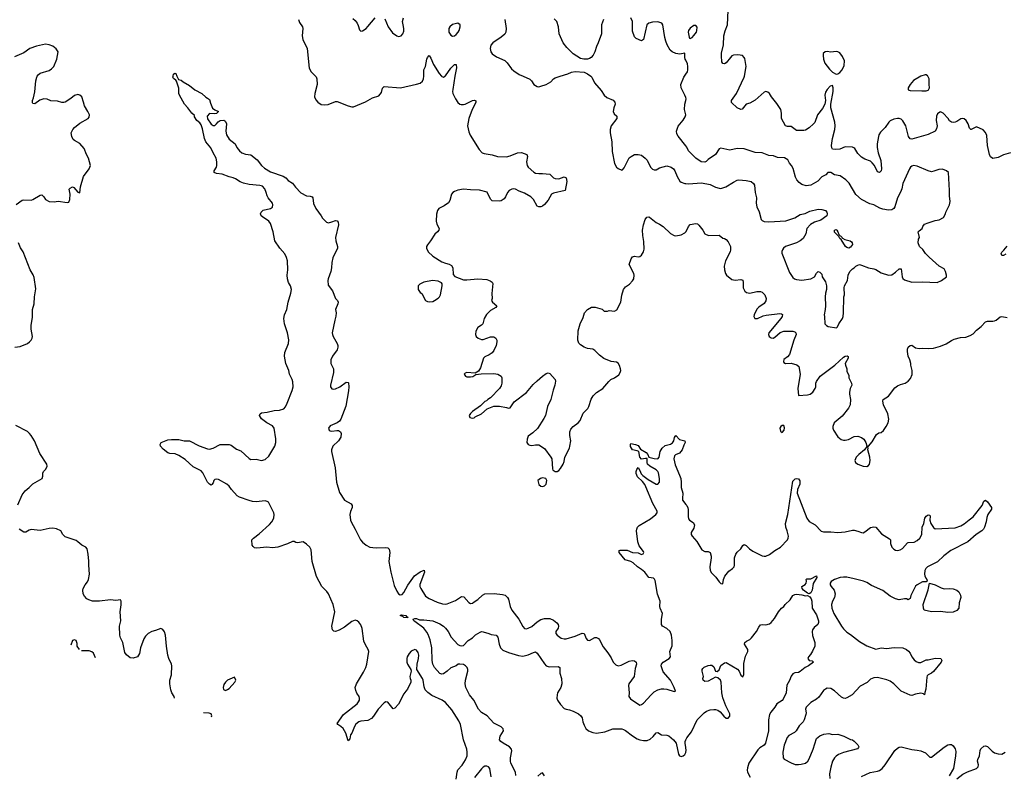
# Model space of a CAD drawing. Header units: inches. Extents: x 2134017 to 2292458, y 756222 to 916513.
# Tile 64 of 256: x 2162603 to 2173537, y 812245 to 820628. Entities that reach past the tile are written whole.
import ezdxf

# ---------------------------------------------------------------- set-up
doc = ezdxf.new("R2010")
doc.units = ezdxf.units.IN
doc.header["$MEASUREMENT"] = 0
for name, color, linetype in [('C1861', 7, 'Continuous'), ('C1862', 7, 'Continuous'), ('C1871', 7, 'Continuous'), ('C1872', 7, 'Continuous')]:
    doc.layers.add(name, color=color, linetype=linetype)

msp = doc.modelspace()

# ---------------------------------------------------------------- linework, layer by layer
at = {"layer": 'C1861', "color": 5}
for points, elevation in [([(2162565, 818575), (2162630, 818622), (2162650, 818626), (2162730, 818625), (2162750, 818631), (2162830, 818678), (2162850, 818682), (2162870, 818662), (2162891, 818630), (2162930, 818608), (2162985, 818605), (2163030, 818611), (2163130, 818596), (2163150, 818601), (2163161, 818630), (2163163, 818690), (2163153, 818747), (2163162, 818758), (2163190, 818771), (2163205, 818765), (2163250, 818711), (2163270, 818705), (2163279, 818770), (2163312, 818888), (2163376, 818970), (2163389, 819010), (2163367, 819090), (2163345, 819130), (2163318, 819198), (2163272, 819252), (2163210, 819287), (2163198, 819298), (2163181, 819330), (2163175, 819370), (2163192, 819410), (2163210, 819430), (2163270, 819479), (2163362, 819530), (2163373, 819547), (2163377, 819570), (2163359, 819610), (2163322, 819670), (2163313, 819713), (2163293, 819770), (2163270, 819789), (2163250, 819797), (2163210, 819787), (2163170, 819752), (2163110, 819712), (2163092, 819708), (2163070, 819710), (2163024, 819724), (2162950, 819728), (2162910, 819744), (2162870, 819749), (2162827, 819733), (2162770, 819694), (2162750, 819696), (2162744, 819704), (2162745, 819730), (2162758, 819762), (2162773, 819827), (2162782, 819950), (2162793, 819990), (2162799, 820000)], 420), ([(2167450, 812190), (2167460, 812270), (2167470, 812296), (2167515, 812345), (2167555, 812405), (2167571, 812450), (2167574, 812490), (2167570, 812525), (2167531, 812630), (2167500, 812800), (2167480, 812840), (2167403, 812963), (2167330, 813044), (2167294, 813070), (2167179, 813119), (2167134, 813154), (2167105, 813185), (2167096, 813216), (2167085, 813290), (2167077, 813310), (2167012, 813410), (2167016, 813470), (2167031, 813530), (2167036, 813570), (2167030, 813599), (2167010, 813624), (2166990, 813630), (2166950, 813612), (2166930, 813589), (2166907, 813550), (2166902, 813530), (2166902, 813490), (2166910, 813467), (2166945, 813410), (2166951, 813390), (2166934, 813330), (2166938, 813310), (2166948, 813290), (2166948, 813270), (2166910, 813190), (2166891, 813170), (2166870, 813139), (2166810, 813024), (2166770, 812981), (2166750, 812973), (2166690, 813045), (2166670, 813049), (2166650, 813038), (2166584, 812970), (2166534, 812890), (2166510, 812865), (2166470, 812844), (2166390, 812836), (2166370, 812827), (2166337, 812803), (2166321, 812778), (2166290, 812701), (2166278, 812682), (2166270, 812638), (2166250, 812617), (2166224, 812704), (2166194, 812754), (2166170, 812777), (2166137, 812797), (2166129, 812810), (2166198, 812910), (2166350, 813030), (2166366, 813050), (2166375, 813070), (2166377, 813090), (2166372, 813110), (2166348, 813148), (2166336, 813176), (2166328, 813210), (2166344, 813250), (2166421, 813379), (2166447, 813433), (2166459, 813470), (2166479, 813610), (2166473, 813630), (2166442, 813682), (2166425, 813725), (2166406, 813866), (2166390, 813906), (2166370, 813935), (2166350, 813950), (2166330, 813957), (2166290, 813941), (2166210, 813879), (2166150, 813847), (2166110, 813831), (2166090, 813835), (2166078, 813850), (2166070, 813890), (2166102, 814050), (2166085, 814130), (2166033, 814250), (2166015, 814275), (2165959, 814330), (2165901, 814442), (2165851, 814610), (2165840, 814740), (2165826, 814770), (2165790, 814803), (2165750, 814826), (2165690, 814818), (2165670, 814821), (2165650, 814831), (2165631, 814831), (2165576, 814804), (2165470, 814768), (2165410, 814762), (2165347, 814767), (2165238, 814758), (2165210, 814761), (2165195, 814775), (2165186, 814790), (2165182, 814850), (2165199, 814870), (2165263, 814917), (2165379, 815021), (2165404, 815050), (2165424, 815090), (2165430, 815130), (2165425, 815150), (2165368, 815268), (2165350, 815277), (2165330, 815282), (2165230, 815274), (2165190, 815276), (2165150, 815286), (2165043, 815323), (2165020, 815340), (2164956, 815410), (2164930, 815445), (2164903, 815470), (2164810, 815520), (2164790, 815525), (2164770, 815522), (2164759, 815510), (2164750, 815482), (2164736, 815464), (2164730, 815459), (2164710, 815469), (2164690, 815492), (2164636, 815596), (2164617, 815617), (2164530, 815662), (2164442, 815742), (2164370, 815788), (2164330, 815805), (2164269, 815809), (2164250, 815816), (2164197, 815857), (2164166, 815890), (2164164, 815910), (2164176, 815930), (2164210, 815947), (2164250, 815960), (2164290, 815964), (2164370, 815963), (2164430, 815950), (2164490, 815950), (2164595, 815895), (2164690, 815861), (2164710, 815859), (2164751, 815869), (2164830, 815910), (2164930, 815910), (2164950, 815902), (2165010, 815858), (2165058, 815838), (2165150, 815753), (2165170, 815742), (2165230, 815746), (2165290, 815731), (2165330, 815741), (2165370, 815778), (2165436, 815890), (2165446, 815930), (2165449, 815971), (2165430, 816092), (2165410, 816117), (2165346, 816150), (2165290, 816195), (2165268, 816230), (2165272, 816248), (2165290, 816262), (2165350, 816267), (2165430, 816287), (2165490, 816289), (2165536, 816304), (2165554, 816326), (2165575, 816370), (2165630, 816510), (2165640, 816550), (2165636, 816604), (2165630, 816630), (2165600, 816690), (2165593, 816730), (2165559, 816810), (2165542, 816890), (2165548, 816930), (2165590, 817030), (2165592, 817072), (2165579, 817150), (2165543, 817250), (2165536, 817310), (2165545, 817350), (2165570, 817410), (2165583, 817490), (2165616, 817590), (2165622, 817630), (2165612, 817670), (2165590, 817710), (2165577, 817750), (2165575, 817790), (2165582, 817850), (2165579, 817950), (2165567, 817987), (2165547, 818027), (2165491, 818090), (2165435, 818170), (2165417, 818270), (2165390, 818365), (2165369, 818390), (2165298, 818438), (2165285, 818450), (2165279, 818470), (2165284, 818490), (2165308, 818512), (2165389, 818530), (2165410, 818547), (2165415, 818570), (2165412, 818590), (2165362, 818650), (2165351, 818670), (2165342, 818710), (2165324, 818750), (2165298, 818778), (2165270, 818786), (2165150, 818799), (2165090, 818811), (2165050, 818826), (2165001, 818861), (2164973, 818873), (2164930, 818884), (2164853, 818913), (2164790, 818920), (2164764, 818930), (2164764, 818950), (2164789, 818990), (2164793, 819010), (2164793, 819050), (2164785, 819090), (2164750, 819150), (2164725, 819205), (2164669, 819270), (2164655, 819310), (2164635, 819415), (2164619, 819459), (2164602, 819482), (2164570, 819510), (2164545, 819550), (2164543, 819563), (2164513, 819590), (2164471, 819651), (2164435, 819690), (2164377, 819790), (2164369, 819810), (2164369, 819869), (2164345, 819945), (2164337, 819957), (2164310, 819975), (2164304, 819990), (2164306, 820000)], 380), ([(2164350, 820000), (2164365, 819965), (2164395, 819955), (2164417, 819937), (2164490, 819899), (2164548, 819848), (2164625, 819810), (2164670, 819766), (2164690, 819757), (2164710, 819741), (2164721, 819701), (2164746, 819646), (2164770, 819627), (2164811, 819610), (2164790, 819587), (2164770, 819584), (2164710, 819586), (2164685, 819555), (2164687, 819527), (2164729, 819469), (2164750, 819454), (2164770, 819454), (2164789, 819470), (2164806, 819494), (2164830, 819510), (2164870, 819513), (2164883, 819503), (2164890, 819496), (2164899, 819470), (2164894, 819390), (2164898, 819350), (2164930, 819301), (2164996, 819250), (2165016, 819210), (2165045, 819170), (2165071, 819150), (2165110, 819134), (2165170, 819128), (2165242, 819070), (2165289, 819008), (2165320, 818980), (2165390, 818938), (2165530, 818889), (2165557, 818870), (2165583, 818843), (2165634, 818814), (2165667, 818767), (2165726, 818706), (2165790, 818672), (2165830, 818668), (2165850, 818661), (2165857, 818650), (2165867, 818587), (2165890, 818530), (2165951, 818450), (2165965, 818425), (2166010, 818378), (2166032, 818372), (2166070, 818381), (2166110, 818398), (2166130, 818394), (2166139, 818379), (2166143, 818350), (2166111, 818210), (2166114, 818170), (2166133, 818110), (2166131, 818091), (2166079, 817981), (2166069, 817930), (2166066, 817870), (2166059, 817830), (2166029, 817750), (2166025, 817730), (2166030, 817678), (2166076, 817616), (2166110, 817531), (2166131, 817510), (2166139, 817490), (2166136, 817470), (2166110, 817410), (2166116, 817370), (2166115, 817335), (2166102, 817290), (2166075, 817150), (2166078, 817130), (2166086, 817110), (2166130, 817030), (2166137, 817010), (2166137, 816990), (2166130, 816962), (2166076, 816890), (2166060, 816850), (2166059, 816810), (2166087, 816750), (2166089, 816710), (2166054, 816570), (2166054, 816550), (2166070, 816528), (2166090, 816523), (2166110, 816526), (2166160, 816550), (2166230, 816602), (2166250, 816598), (2166253, 816593), (2166259, 816550), (2166255, 816505), (2166225, 816335), (2166169, 816191), (2166153, 816167), (2166130, 816148), (2166050, 816115), (2166034, 816090), (2166039, 816070), (2166050, 816062), (2166070, 816058), (2166125, 816065), (2166143, 816063), (2166164, 816050), (2166173, 816030), (2166170, 815990), (2166144, 815950), (2166082, 815890), (2166064, 815850), (2166066, 815830), (2166108, 815650), (2166123, 815490), (2166155, 815375), (2166209, 815289), (2166283, 815250), (2166296, 815230), (2166295, 815210), (2166276, 815164), (2166270, 815130), (2166276, 815070), (2166284, 815050), (2166330, 814970), (2166386, 814850), (2166410, 814824), (2166450, 814792), (2166490, 814770), (2166524, 814764), (2166570, 814760), (2166670, 814764), (2166690, 814760), (2166707, 814747), (2166714, 814710), (2166701, 814610), (2166724, 814490), (2166762, 814342), (2166790, 814278), (2166810, 814250), (2166830, 814239), (2166850, 814242), (2166870, 814265), (2166912, 814348), (2166988, 814450), (2167050, 814493), (2167093, 814513), (2167098, 814490), (2167047, 814353), (2167048, 814330), (2167056, 814310), (2167110, 814224), (2167150, 814199), (2167238, 814158), (2167298, 814138), (2167330, 814135), (2167350, 814139), (2167443, 814177), (2167510, 814222), (2167535, 814215), (2167590, 814155), (2167610, 814144), (2167630, 814148), (2167650, 814160), (2167690, 814189), (2167743, 814237), (2167769, 814251), (2167874, 814254), (2167963, 814243), (2167994, 814234), (2168021, 814210), (2168031, 814190), (2168048, 814108), (2168067, 814067), (2168145, 813970), (2168190, 813887), (2168210, 813864), (2168230, 813862), (2168250, 813867), (2168290, 813886), (2168350, 813938), (2168390, 813965), (2168430, 813978), (2168490, 813977), (2168530, 813958), (2168568, 813928), (2168583, 813910), (2168588, 813890), (2168582, 813870), (2168558, 813830), (2168558, 813810), (2168571, 813790), (2168617, 813757), (2168649, 813749), (2168670, 813750), (2168770, 813780), (2168850, 813814), (2168871, 813810), (2168895, 813755), (2168910, 813735), (2168930, 813733), (2168990, 813764), (2169010, 813766), (2169030, 813755), (2169041, 813741), (2169083, 813663), (2169136, 813596), (2169170, 813540), (2169195, 813490), (2169222, 813462), (2169250, 813452), (2169283, 813457), (2169370, 813502), (2169406, 813510), (2169430, 813507), (2169450, 813490), (2169454, 813470), (2169438, 813422), (2169426, 813330), (2169369, 813251), (2169363, 813230), (2169370, 813150), (2169368, 813110), (2169385, 813085), (2169490, 813015), (2169510, 813019), (2169530, 813034), (2169614, 813130), (2169650, 813162), (2169690, 813184), (2169730, 813195), (2169756, 813196), (2169791, 813190), (2169870, 813166), (2169886, 813170), (2169872, 813210), (2169830, 813290), (2169750, 813382), (2169728, 813450), (2169731, 813470), (2169748, 813490), (2169817, 813530), (2169829, 813550), (2169824, 813610), (2169848, 813672), (2169847, 813730), (2169840, 813790), (2169825, 813830), (2169790, 813864), (2169741, 813890), (2169730, 813910), (2169729, 813970), (2169740, 814030), (2169715, 814090), (2169711, 814110), (2169715, 814170), (2169687, 814247), (2169660, 814400), (2169654, 814414), (2169643, 814423), (2169590, 814432), (2169547, 814490), (2169510, 814521), (2169463, 814550), (2169414, 814594), (2169390, 814609), (2169327, 814627), (2169260, 814710), (2169259, 814730), (2169270, 814736), (2169330, 814736), (2169350, 814734), (2169410, 814711), (2169470, 814704), (2169510, 814687), (2169527, 814693), (2169533, 814710), (2169530, 814721), (2169484, 814784), (2169468, 814828), (2169453, 814950), (2169456, 814970), (2169465, 814990), (2169484, 815010), (2169610, 815084), (2169667, 815130), (2169681, 815150), (2169683, 815170), (2169633, 815253), (2169558, 815438), (2169544, 815464), (2169518, 815498), (2169464, 815550), (2169450, 815586), (2169449, 815610), (2169455, 815630), (2169470, 815654), (2169490, 815622), (2169505, 815585), (2169524, 815564), (2169581, 815521), (2169670, 815467), (2169690, 815467), (2169709, 815491), (2169710, 815530), (2169696, 815596), (2169689, 815610), (2169670, 815629), (2169600, 815670), (2169576, 815690), (2169571, 815710), (2169573, 815753), (2169554, 815754), (2169507, 815747), (2169489, 815770), (2169478, 815830), (2169459, 815839), (2169409, 815850), (2169387, 815887), (2169386, 815910), (2169390, 815922), (2169442, 815910), (2169470, 815897), (2169499, 815859), (2169561, 815821), (2169578, 815798), (2169591, 815770), (2169650, 815754), (2169689, 815751), (2169704, 815770), (2169716, 815830), (2169736, 815870), (2169770, 815898), (2169830, 815912), (2169853, 815927), (2169867, 815950), (2169874, 815986), (2169888, 816010), (2169930, 815966), (2169988, 815948), (2169993, 815930), (2169977, 815903), (2169961, 815850), (2169930, 815813), (2169887, 815793), (2169876, 815784), (2169869, 815751), (2169883, 815683), (2169931, 815570), (2169944, 815530), (2169949, 815490), (2169949, 815430), (2169966, 815370), (2169962, 815310), (2169965, 815290), (2170000, 815244)], 380), ([(2165888, 820000), (2165894, 819994), (2165903, 819970), (2165908, 819910), (2165879, 819810), (2165877, 819770), (2165890, 819739), (2165913, 819713), (2165950, 819688), (2165990, 819681), (2166030, 819687), (2166110, 819720), (2166130, 819720), (2166250, 819670), (2166290, 819661), (2166310, 819661), (2166443, 819717), (2166520, 819760), (2166590, 819781), (2166620, 819820), (2166633, 819867), (2166650, 819886), (2166833, 819873), (2167010, 819911), (2167050, 819924), (2167076, 819944), (2167089, 819970), (2167090, 820000)], 420), ([(2167437, 820000), (2167412, 819852), (2167410, 819830), (2167415, 819810), (2167441, 819750), (2167468, 819710), (2167490, 819691), (2167505, 819685), (2167530, 819685), (2167550, 819690), (2167630, 819730), (2167653, 819733), (2167667, 819727), (2167668, 819710), (2167628, 819632), (2167590, 819529), (2167576, 819450), (2167590, 819382), (2167604, 819344), (2167706, 819186), (2167739, 819150), (2167760, 819140), (2167850, 819126), (2167910, 819109), (2168010, 819106), (2168050, 819115), (2168130, 819150), (2168174, 819154), (2168234, 819130), (2168242, 819110), (2168230, 819050), (2168239, 819010), (2168251, 818990), (2168313, 818933), (2168330, 818925), (2168370, 818918), (2168410, 818919), (2168490, 818912), (2168530, 818871), (2168550, 818864), (2168590, 818862), (2168650, 818881), (2168670, 818872), (2168679, 818830), (2168661, 818730), (2168530, 818700), (2168510, 818689), (2168470, 818625), (2168430, 818574), (2168410, 818557), (2168389, 818549), (2168369, 818549), (2168350, 818558), (2168310, 818630), (2168280, 818660), (2168210, 818702), (2168150, 818724), (2168110, 818746), (2168090, 818751), (2168070, 818747), (2168039, 818730), (2168022, 818710), (2167998, 818662), (2167982, 818638), (2167950, 818615), (2167928, 818612), (2167850, 818617), (2167830, 818633), (2167793, 818713), (2167710, 818735), (2167610, 818738), (2167530, 818746), (2167467, 818733), (2167430, 818720), (2167414, 818710), (2167400, 818690), (2167381, 818619), (2167365, 818595), (2167318, 818562), (2167256, 818530), (2167242, 818510), (2167233, 818467), (2167227, 818390), (2167237, 818357), (2167261, 818310), (2167259, 818290), (2167244, 818270), (2167214, 818246), (2167167, 818170), (2167131, 818129), (2167119, 818110), (2167121, 818090), (2167139, 818050), (2167190, 818002), (2167290, 817940), (2167330, 817924), (2167374, 817914), (2167398, 817898), (2167412, 817870), (2167418, 817798), (2167437, 817777), (2167530, 817739), (2167570, 817739), (2167690, 817751), (2167790, 817742), (2167828, 817728), (2167851, 817711), (2167856, 817696), (2167846, 817586), (2167851, 817530), (2167842, 817510), (2167852, 817490), (2167902, 817450), (2167892, 817430), (2167830, 817399), (2167787, 817353), (2167761, 817310), (2167746, 817250), (2167730, 817234), (2167690, 817209), (2167670, 817169), (2167664, 817130), (2167673, 817110), (2167693, 817090), (2167730, 817077), (2167750, 817077), (2167830, 817106), (2167870, 817104), (2167891, 817091), (2167900, 817070), (2167902, 817050), (2167895, 817010), (2167870, 816952), (2167851, 816929), (2167816, 816904), (2167770, 816883), (2167755, 816870), (2167721, 816759), (2167697, 816723), (2167660, 816700), (2167570, 816709), (2167550, 816702), (2167538, 816690), (2167552, 816670), (2167570, 816661), (2167610, 816659), (2167636, 816664), (2167670, 816685), (2167726, 816694), (2167870, 816699), (2167914, 816690), (2167951, 816670), (2167959, 816650), (2167957, 816590), (2167950, 816562), (2167930, 816530), (2167833, 816427), (2167802, 816410), (2167786, 816394), (2167770, 816388), (2167720, 816340), (2167630, 816274), (2167610, 816254), (2167596, 816230), (2167602, 816210), (2167630, 816201), (2167650, 816207), (2167663, 816217), (2167730, 816251), (2167796, 816304), (2167870, 816335), (2167930, 816335), (2168010, 816322), (2168030, 816311), (2168050, 816315), (2168078, 816362), (2168096, 816384), (2168230, 816485), (2168304, 816576), (2168350, 816618), (2168410, 816670), (2168450, 816697), (2168470, 816706), (2168490, 816698), (2168550, 816632), (2168553, 816613), (2168547, 816570), (2168528, 816512), (2168502, 816410), (2168466, 816330), (2168441, 816230), (2168423, 816197), (2168353, 816087), (2168303, 816037), (2168250, 816002), (2168239, 815970), (2168235, 815930), (2168248, 815908), (2168270, 815901), (2168290, 815897), (2168330, 815907), (2168370, 815907), (2168430, 815866), (2168503, 815770), (2168511, 815750), (2168520, 815640), (2168525, 815625), (2168537, 815617), (2168550, 815611), (2168570, 815611), (2168590, 815621), (2168610, 815641), (2168639, 815690), (2168650, 815722), (2168656, 815770), (2168707, 815870), (2168713, 815890), (2168722, 815950), (2168712, 816010), (2168711, 816049), (2168722, 816078), (2168749, 816110), (2168804, 816150), (2168826, 816174), (2168862, 816258), (2168912, 816310), (2168924, 816330), (2168949, 816411), (2168970, 816450), (2169010, 816488), (2169079, 816530), (2169146, 816610), (2169169, 816630), (2169210, 816651), (2169256, 816684), (2169273, 816710), (2169277, 816730), (2169276, 816750), (2169265, 816785), (2169250, 816813), (2169230, 816824), (2169170, 816832), (2169090, 816866), (2169041, 816901), (2168990, 816954), (2168967, 816967), (2168910, 816974), (2168870, 816990), (2168830, 817015), (2168814, 817034), (2168801, 817070), (2168805, 817170), (2168828, 817250), (2168861, 817319), (2168875, 817370), (2168910, 817410), (2168954, 817434), (2168994, 817434), (2169071, 817411), (2169092, 817392), (2169130, 817391), (2169150, 817398), (2169210, 817391), (2169236, 817404), (2169277, 817490), (2169291, 817569), (2169309, 817631), (2169330, 817659), (2169374, 817690), (2169410, 817728), (2169422, 817750), (2169428, 817790), (2169424, 817810), (2169373, 817910), (2169394, 817970), (2169410, 817993), (2169430, 818000), (2169470, 817995), (2169490, 817998), (2169510, 818013), (2169532, 818050), (2169538, 818078), (2169535, 818165), (2169523, 818230), (2169520, 818290), (2169531, 818350), (2169550, 818410), (2169567, 818433), (2169590, 818439), (2169596, 818436), (2169670, 818376), (2169710, 818358), (2169750, 818331), (2169830, 818254), (2169870, 818231), (2169890, 818227), (2169950, 818239), (2169990, 818262), (2170000, 818270)], 420), ([(2167288, 820000), (2167290, 819998), (2167310, 819990), (2167323, 820000)], 420), ([(2168193, 820000), (2168270, 819966), (2168286, 819950), (2168311, 819910), (2168350, 819887), (2168370, 819884), (2168390, 819888), (2168450, 819910), (2168502, 819938), (2168532, 819970), (2168550, 819982), (2168605, 820000)], 440), ([(2168945, 820000), (2168957, 819990), (2168988, 819928), (2169062, 819842), (2169093, 819790), (2169125, 819765), (2169193, 819733), (2169212, 819712), (2169216, 819690), (2169202, 819650), (2169195, 819610), (2169204, 819584), (2169236, 819556), (2169236, 819530), (2169172, 819450), (2169162, 819410), (2169161, 819370), (2169178, 819270), (2169184, 819164), (2169208, 819030), (2169230, 818991), (2169250, 818974), (2169290, 818956), (2169299, 818961), (2169317, 818983), (2169370, 819092), (2169392, 819110), (2169430, 819129), (2169470, 819130), (2169510, 819122), (2169550, 819090), (2169570, 819068), (2169610, 818991), (2169630, 818967), (2169650, 818960), (2169670, 818962), (2169710, 818982), (2169790, 819004), (2169837, 818990), (2169863, 818970), (2169878, 818950), (2169906, 818886), (2169935, 818835), (2169950, 818823), (2169990, 818808), (2170000, 818807)], 440), ([(2170000, 819763), (2169991, 819791), (2169950, 819873), (2169946, 819910), (2169978, 819990), (2169985, 820000)], 440), ([(2170000, 819227), (2169914, 819334), (2169901, 819361), (2169898, 819390), (2169914, 819446), (2169970, 819511), (2169993, 819550), (2170000, 819570), (2169985, 819630), (2169991, 819690), (2170000, 819732)], 440), ([(2162550, 816990), (2162610, 816997), (2162689, 817030), (2162712, 817048), (2162729, 817070), (2162741, 817090), (2162745, 817110), (2162732, 817190), (2162732, 817230), (2162744, 817324), (2162746, 817410), (2162764, 817470), (2162766, 817550), (2162783, 817637), (2162764, 817764), (2162754, 817794), (2162721, 817850), (2162641, 818050), (2162614, 818094), (2162590, 818150)], 420), ([(2162581, 815239), (2162630, 815350), (2162664, 815396), (2162707, 815430), (2162748, 815472), (2162854, 815530), (2162862, 815558), (2162859, 815590), (2162866, 815610), (2162888, 815632), (2162904, 815656), (2162909, 815670), (2162904, 815690), (2162828, 815808), (2162767, 815950), (2162732, 816010), (2162713, 816033), (2162690, 816055), (2162561, 816121)], 420), ([(2164322, 813092), (2164318, 813110), (2164294, 813150), (2164283, 813183), (2164271, 813250), (2164271, 813290), (2164288, 813350), (2164294, 813450), (2164290, 813470), (2164260, 813530), (2164250, 813570), (2164232, 813670), (2164222, 813790), (2164210, 813829), (2164194, 813854), (2164170, 813866), (2164110, 813842), (2164070, 813832), (2164030, 813809), (2164001, 813779), (2163981, 813750), (2163944, 813650), (2163932, 813588), (2163910, 813549), (2163865, 813535), (2163830, 813539), (2163790, 813574), (2163770, 813599), (2163748, 813708), (2163722, 813762), (2163715, 813790), (2163710, 813890), (2163726, 813950), (2163718, 814050), (2163729, 814129), (2163729, 814169), (2163722, 814182), (2163670, 814177), (2163610, 814183), (2163489, 814169), (2163410, 814169), (2163370, 814182), (2163350, 814195), (2163324, 814224), (2163309, 814250), (2163304, 814290), (2163309, 814310), (2163329, 814350), (2163357, 814383), (2163367, 814410), (2163377, 814470), (2163370, 814570), (2163372, 814612), (2163364, 814690), (2163352, 814750), (2163339, 814770), (2163292, 814792), (2163250, 814829), (2163230, 814841), (2163110, 814885), (2163081, 814910), (2163059, 814950), (2163013, 814973), (2162970, 814978), (2162930, 814975), (2162830, 814953), (2162730, 814964), (2162710, 814959), (2162670, 814937), (2162650, 814934), (2162598, 814970)], 420), ([(2168112, 812232), (2168110, 812270), (2168059, 812370), (2168055, 812390), (2168055, 812430), (2168067, 812507), (2168063, 812523), (2168044, 812550), (2167972, 812590), (2167946, 812610), (2167932, 812630), (2167940, 812670), (2167974, 812730), (2167972, 812750), (2167950, 812774), (2167870, 812815), (2167795, 812895), (2167730, 812931), (2167700, 812970), (2167648, 813068), (2167600, 813130), (2167558, 813210), (2167550, 813250), (2167554, 813290), (2167579, 813390), (2167578, 813410), (2167571, 813431), (2167552, 813452), (2167530, 813465), (2167490, 813470), (2167473, 813467), (2167451, 813450), (2167390, 813427), (2167349, 813390), (2167310, 813362), (2167290, 813358), (2167270, 813365), (2167210, 813431), (2167192, 813470), (2167185, 813510), (2167181, 813650), (2167161, 813741), (2167140, 813800), (2167125, 813825), (2167090, 813867), (2166990, 813941), (2166981, 813950), (2166974, 813970), (2166990, 813976), (2167010, 813977), (2167043, 813963), (2167090, 813963), (2167192, 813950), (2167270, 813916), (2167310, 813890), (2167330, 813870), (2167360, 813830), (2167394, 813770), (2167467, 813687), (2167490, 813676), (2167510, 813672), (2167530, 813676), (2167583, 813730), (2167630, 813762), (2167666, 813794), (2167715, 813825), (2167730, 813830), (2167750, 813829), (2167812, 813810), (2167838, 813798), (2167896, 813790), (2167914, 813770), (2167926, 813690), (2167944, 813650), (2167970, 813626), (2168030, 813598), (2168144, 813564), (2168190, 813559), (2168249, 813571), (2168310, 813600), (2168330, 813604), (2168350, 813590), (2168430, 813473), (2168450, 813452), (2168470, 813443), (2168490, 813440), (2168583, 813443), (2168601, 813430), (2168601, 813370), (2168620, 813310), (2168623, 813250), (2168614, 813210), (2168577, 813150), (2168570, 813130), (2168568, 813090), (2168575, 813070), (2168610, 813020), (2168650, 812978), (2168670, 812968), (2168710, 812962), (2168750, 812947), (2168810, 812917), (2168836, 812896), (2168851, 812871), (2168857, 812830), (2168870, 812790), (2168890, 812755), (2168918, 812730), (2168968, 812708), (2169010, 812704), (2169102, 812718), (2169190, 812750), (2169290, 812749), (2169310, 812744), (2169330, 812731), (2169410, 812671), (2169460, 812640), (2169490, 812627), (2169530, 812619), (2169570, 812621), (2169604, 812636), (2169636, 812664), (2169670, 812705), (2169690, 812711), (2169730, 812682), (2169790, 812679), (2169810, 812672), (2169862, 812630), (2169892, 812590), (2169918, 812470), (2169930, 812451), (2169950, 812444), (2169970, 812449), (2169990, 812465), (2170000, 812489)], 360), ([(2163266, 813630), (2163241, 813670), (2163240, 813700), (2163232, 813730), (2163210, 813738), (2163189, 813730), (2163171, 813679)], 420), ([(2163444, 813540), (2163423, 813590), (2163406, 813606), (2163376, 813616), (2163291, 813618)], 420), ([(2164734, 812882), (2164736, 812896), (2164730, 812918), (2164706, 812926), (2164643, 812928)], 420), ([(2170000, 812542), (2169994, 812590), (2169994, 812610), (2170000, 812629)], 360), ([(2167837, 812217), (2167824, 812310), (2167810, 812329), (2167790, 812335), (2167770, 812334), (2167750, 812323), (2167730, 812305), (2167652, 812210)], 380), ([(2168432, 812230), (2168410, 812261), (2168390, 812255), (2168357, 812223)], 360)]:
    msp.add_lwpolyline(points, dxfattribs=dict(at, elevation=elevation))
for points, elevation in [([(2167189, 817731), (2167090, 817712), (2167048, 817692), (2167029, 817670), (2167029, 817630), (2167050, 817598), (2167070, 817587), (2167108, 817508), (2167130, 817496), (2167150, 817493), (2167190, 817499), (2167210, 817507), (2167250, 817534), (2167265, 817550), (2167275, 817570), (2167293, 817673), (2167293, 817693), (2167286, 817706), (2167250, 817724)], 420), ([(2168410, 815539), (2168387, 815533), (2168358, 815510), (2168370, 815465), (2168390, 815445), (2168410, 815441), (2168430, 815451), (2168449, 815470), (2168458, 815510), (2168446, 815530)], 420), ([(2166910, 813985), (2166870, 813987), (2166859, 813999), (2166829, 814011), (2166844, 814016), (2166890, 814010), (2166898, 813998), (2166914, 813990)], 360), ([(2164990, 813326), (2164911, 813290), (2164888, 813270), (2164870, 813242), (2164861, 813210), (2164866, 813186), (2164890, 813178), (2164910, 813187), (2164930, 813199), (2164994, 813270), (2165002, 813290)], 420)]:
    msp.add_lwpolyline(points, close=True, dxfattribs=dict(at, elevation=elevation))
at = {"layer": 'C1862', "color": 5}
for points, elevation in [([(2165700, 820630), (2165710, 820597), (2165742, 820550), (2165747, 820530), (2165740, 820450), (2165747, 820407), (2165796, 820310), (2165818, 820090), (2165839, 820050), (2165888, 820000)], 420), ([(2166303, 820643), (2166330, 820618), (2166351, 820591), (2166363, 820563), (2166377, 820517), (2166390, 820502), (2166410, 820506), (2166450, 820531), (2166470, 820551), (2166549, 820650)], 440), ([(2166657, 820637), (2166695, 820550), (2166743, 820483), (2166790, 820448), (2166810, 820442), (2166839, 820450), (2166859, 820470), (2166870, 820502), (2166870, 820530), (2166860, 820570), (2166856, 820610), (2166865, 820650)], 440), ([(2167991, 820630), (2168004, 820530), (2168001, 820490), (2167990, 820469), (2167950, 820433), (2167856, 820370), (2167835, 820345), (2167826, 820310), (2167836, 820270), (2167850, 820248), (2167897, 820217), (2167990, 820174), (2168015, 820150), (2168064, 820084), (2168090, 820061), (2168150, 820019), (2168193, 820000)], 440), ([(2169088, 820630), (2169064, 820570), (2169063, 820470), (2169028, 820372), (2169008, 820330), (2168991, 820270), (2168970, 820234), (2168950, 820209), (2168930, 820197), (2168910, 820189), (2168869, 820189), (2168830, 820199), (2168750, 820250), (2168678, 820318), (2168639, 820370), (2168594, 820470), (2168588, 820550), (2168569, 820610), (2168539, 820639)], 440), ([(2170000, 820177), (2169994, 820190), (2169989, 820210), (2169990, 820258), (2169935, 820245), (2169890, 820251), (2169849, 820270), (2169826, 820290), (2169793, 820350), (2169779, 820390), (2169769, 820430), (2169747, 820570), (2169735, 820590), (2169690, 820604), (2169630, 820602), (2169591, 820590), (2169569, 820570), (2169530, 820409), (2169510, 820394), (2169450, 820420), (2169430, 820439), (2169410, 820502), (2169410, 820610), (2169390, 820649)], 440), ([(2162799, 820000), (2162810, 820017), (2162830, 820036), (2162930, 820063), (2162958, 820082), (2162981, 820110), (2163015, 820190), (2163031, 820271), (2163010, 820303), (2162970, 820336), (2162930, 820350), (2162890, 820355), (2162790, 820336), (2162714, 820310), (2162650, 820260), (2162546, 820214)], 420), ([(2167090, 820000), (2167090, 820070), (2167111, 820110), (2167124, 820190), (2167130, 820207), (2167150, 820231), (2167170, 820201), (2167198, 820130), (2167260, 820030), (2167288, 820000)], 420), ([(2167323, 820000), (2167330, 820005), (2167390, 820088), (2167430, 820132), (2167452, 820132), (2167453, 820093), (2167437, 820000)], 420), ([(2168605, 820000), (2168692, 820028), (2168730, 820047), (2168770, 820051), (2168870, 820047), (2168910, 820027), (2168945, 820000)], 440), ([(2164306, 820000), (2164310, 820022), (2164326, 820034), (2164338, 820030), (2164350, 820000)], 380), ([(2169985, 820000), (2170000, 820022)], 440)]:
    msp.add_lwpolyline(points, dxfattribs=dict(at, elevation=elevation))
at = {"layer": 'C1862', "color": 5, "elevation": 440}
msp.add_lwpolyline([(2167470, 820589), (2167410, 820576), (2167381, 820550), (2167370, 820530), (2167368, 820488), (2167390, 820456), (2167410, 820446), (2167430, 820450), (2167450, 820462), (2167474, 820490), (2167484, 820510), (2167494, 820550), (2167493, 820570)], close=True, dxfattribs=at)
at = {"layer": 'C1871', "color": 5}
for points, elevation in [([(2173606, 819150), (2173530, 819127), (2173470, 819096), (2173410, 819086), (2173385, 819105), (2173374, 819130), (2173352, 819230), (2173343, 819343), (2173330, 819375), (2173303, 819403), (2173230, 819437), (2173170, 819407), (2173164, 819410), (2173150, 819424), (2173135, 819470), (2173115, 819510), (2173090, 819528), (2173070, 819530), (2173054, 819526), (2173010, 819496), (2172990, 819489), (2172970, 819486), (2172950, 819489), (2172930, 819504), (2172913, 819530), (2172859, 819590), (2172830, 819604), (2172820, 819600), (2172796, 819584), (2172784, 819556), (2172782, 819510), (2172790, 819450), (2172783, 819417), (2172770, 819389), (2172690, 819353), (2172510, 819302), (2172490, 819306), (2172473, 819330), (2172442, 819450), (2172410, 819505), (2172390, 819524), (2172370, 819531), (2172350, 819532), (2172310, 819522), (2172270, 819504), (2172256, 819490), (2172213, 819430), (2172163, 819377), (2172145, 819350), (2172139, 819330), (2172126, 819250), (2172125, 819210), (2172135, 819150), (2172165, 819065), (2172172, 818970), (2172168, 818950), (2172150, 818930), (2172130, 818940), (2172095, 819010), (2172070, 819040), (2172050, 819056), (2171990, 819078), (2171950, 819102), (2171910, 819140), (2171876, 819196), (2171865, 819205), (2171850, 819212), (2171770, 819215), (2171710, 819191), (2171666, 819186), (2171631, 819191), (2171623, 819203), (2171619, 819230), (2171631, 819310), (2171656, 819410), (2171660, 819450), (2171656, 819490), (2171610, 819650), (2171611, 819690), (2171635, 819830), (2171637, 819870), (2171630, 819898), (2171605, 819890), (2171570, 819854), (2171550, 819822), (2171544, 819790), (2171551, 819730), (2171546, 819690), (2171520, 819640), (2171464, 819570), (2171433, 819487), (2171419, 819470), (2171370, 819426), (2171330, 819401), (2171310, 819396), (2171230, 819398), (2171170, 819440), (2171130, 819443), (2171107, 819450), (2171063, 819530), (2171063, 819590), (2171054, 819630), (2171010, 819698), (2170952, 819770), (2170930, 819809), (2170910, 819825), (2170890, 819829), (2170870, 819823), (2170770, 819735), (2170710, 819702), (2170670, 819689), (2170625, 819635), (2170610, 819630), (2170570, 819648), (2170508, 819708), (2170509, 819730), (2170563, 819810), (2170650, 819991), (2170652, 820000)], 420), ([(2172611, 820000), (2172610, 820000), (2172530, 819954), (2172491, 819910), (2172468, 819870), (2172471, 819850), (2172490, 819840), (2172623, 819837), (2172670, 819839), (2172690, 819845), (2172697, 819850), (2172706, 819870), (2172701, 819910), (2172701, 819970), (2172687, 820000)], 420), ([(2170000, 819732), (2170004, 819750), (2170000, 819763)], 440), ([(2170000, 818807), (2170030, 818804), (2170176, 818816), (2170270, 818798), (2170330, 818769), (2170370, 818755), (2170390, 818754), (2170445, 818770), (2170530, 818824), (2170570, 818844), (2170590, 818848), (2170670, 818842), (2170727, 818830), (2170753, 818810), (2170763, 818790), (2170770, 818710), (2170784, 818650), (2170781, 818590), (2170788, 818550), (2170814, 818494), (2170836, 818410), (2170850, 818396), (2170870, 818388), (2170924, 818384), (2171110, 818392), (2171210, 818426), (2171270, 818463), (2171324, 818476), (2171377, 818503), (2171470, 818522), (2171510, 818521), (2171551, 818510), (2171567, 818490), (2171571, 818470), (2171565, 818450), (2171498, 818402), (2171430, 818379), (2171386, 818354), (2171345, 818310), (2171332, 818248), (2171304, 818196), (2171271, 818170), (2171231, 818149), (2171107, 818110), (2171085, 818090), (2171073, 818070), (2171067, 818053), (2171067, 818033), (2171150, 817819), (2171190, 817763), (2171209, 817749), (2171230, 817742), (2171290, 817734), (2171388, 817750), (2171429, 817770), (2171450, 817812), (2171470, 817831), (2171490, 817825), (2171510, 817802), (2171516, 817770), (2171550, 817716), (2171564, 817670), (2171564, 817630), (2171553, 817590), (2171548, 817548), (2171551, 817450), (2171547, 817410), (2171536, 817350), (2171541, 817330), (2171544, 817250), (2171561, 817230), (2171581, 817221), (2171674, 817206), (2171684, 817216), (2171698, 817250), (2171741, 817310), (2171748, 817330), (2171751, 817370), (2171757, 817550), (2171761, 817570), (2171759, 817650), (2171764, 817670), (2171795, 817730), (2171804, 817790), (2171821, 817830), (2171850, 817861), (2171870, 817870), (2171890, 817891), (2171910, 817903), (2171930, 817907), (2171950, 817903), (2172030, 817871), (2172090, 817861), (2172110, 817854), (2172170, 817818), (2172250, 817791), (2172290, 817794), (2172330, 817823), (2172370, 817860), (2172390, 817859), (2172397, 817830), (2172402, 817770), (2172412, 817752), (2172430, 817739), (2172512, 817712), (2172630, 817715), (2172790, 817710), (2172839, 817730), (2172894, 817770), (2172897, 817790), (2172885, 817830), (2172870, 817859), (2172812, 817892), (2172701, 817990), (2172663, 818030), (2172634, 818074), (2172597, 818110), (2172581, 818150), (2172586, 818190), (2172594, 818210), (2172581, 818270), (2172590, 818283), (2172625, 818310), (2172633, 818330), (2172650, 818355), (2172690, 818373), (2172770, 818397), (2172815, 818405), (2172862, 818430), (2172885, 818470), (2172889, 818490), (2172927, 818570), (2172937, 818610), (2172927, 818670), (2172930, 818730), (2172918, 818930), (2172894, 818950), (2172850, 818967), (2172810, 818965), (2172756, 818944), (2172730, 818940), (2172690, 818950), (2172570, 819002), (2172530, 819008), (2172510, 819002), (2172496, 818990), (2172484, 818970), (2172412, 818810), (2172399, 818750), (2172386, 818714), (2172350, 818649), (2172322, 818550), (2172310, 818530), (2172290, 818515), (2172250, 818511), (2172190, 818522), (2172154, 818534), (2172090, 818571), (2172044, 818584), (2171950, 818632), (2171888, 818688), (2171813, 818813), (2171779, 818850), (2171713, 818893), (2171650, 818905), (2171610, 818932), (2171578, 818930), (2171555, 818905), (2171510, 818881), (2171465, 818835), (2171389, 818791), (2171336, 818784), (2171290, 818799), (2171259, 818819), (2171232, 818850), (2171219, 818879), (2171194, 818974), (2171173, 819010), (2171153, 819033), (2171133, 819073), (2171095, 819095), (2171019, 819099), (2170975, 819115), (2170921, 819121), (2170850, 819150), (2170770, 819154), (2170650, 819193), (2170570, 819198), (2170490, 819179), (2170390, 819201), (2170370, 819193), (2170330, 819132), (2170250, 819075), (2170227, 819053), (2170210, 819045), (2170170, 819051), (2170112, 819090), (2170032, 819170), (2170012, 819212), (2170000, 819227)], 440), ([(2170000, 818270), (2170005, 818275), (2170030, 818331), (2170048, 818352), (2170110, 818366), (2170130, 818362), (2170146, 818346), (2170191, 818290), (2170212, 818250), (2170251, 818231), (2170370, 818234), (2170410, 818201), (2170430, 818197), (2170450, 818187), (2170470, 818161), (2170496, 818110), (2170496, 818070), (2170492, 818050), (2170440, 817950), (2170425, 817890), (2170429, 817849), (2170442, 817810), (2170453, 817790), (2170510, 817742), (2170550, 817735), (2170610, 817742), (2170633, 817733), (2170639, 817710), (2170637, 817650), (2170654, 817614), (2170676, 817596), (2170710, 817589), (2170790, 817610), (2170830, 817610), (2170850, 817600), (2170878, 817570), (2170893, 817530), (2170890, 817505), (2170870, 817476), (2170810, 817436), (2170790, 817413), (2170759, 817350), (2170754, 817330), (2170765, 817310), (2170795, 817310), (2170861, 817339), (2170893, 817347), (2171043, 817363), (2171062, 817362), (2171074, 817354), (2171071, 817330), (2171057, 817310), (2170924, 817150), (2170917, 817130), (2170926, 817110), (2170950, 817093), (2170970, 817089), (2170990, 817101), (2171047, 817153), (2171090, 817169), (2171190, 817168), (2171210, 817162), (2171223, 817150), (2171226, 817130), (2171201, 817070), (2171150, 816910), (2171130, 816883), (2171090, 816854), (2171084, 816830), (2171090, 816821), (2171109, 816809), (2171170, 816814), (2171233, 816793), (2171255, 816775), (2171271, 816690), (2171244, 816530), (2171252, 816452), (2171350, 816460), (2171381, 816470), (2171410, 816489), (2171438, 816530), (2171444, 816550), (2171444, 816590), (2171450, 816610), (2171493, 816667), (2171656, 816790), (2171750, 816881), (2171770, 816890), (2171793, 816893), (2171805, 816885), (2171805, 816870), (2171771, 816810), (2171773, 816790), (2171788, 816750), (2171790, 816722), (2171810, 816674), (2171811, 816650), (2171842, 816590), (2171844, 816570), (2171824, 816530), (2171819, 816490), (2171819, 816470), (2171831, 816410), (2171825, 816350), (2171808, 816312), (2171737, 816223), (2171647, 816150), (2171634, 816110), (2171634, 816090), (2171641, 816070), (2171690, 815995), (2171726, 815966), (2171750, 815957), (2171770, 815956), (2171806, 815966), (2171870, 815997), (2171910, 816001), (2171950, 815987), (2171976, 815970), (2172001, 815930), (2172010, 815894), (2172030, 815892), (2172070, 815938), (2172119, 816021), (2172143, 816037), (2172170, 816043), (2172194, 816066), (2172225, 816110), (2172246, 816150), (2172256, 816190), (2172245, 816250), (2172195, 816350), (2172188, 816390), (2172192, 816408), (2172250, 816446), (2172322, 816538), (2172350, 816561), (2172383, 816577), (2172438, 816590), (2172469, 816611), (2172496, 816644), (2172515, 816685), (2172513, 816733), (2172499, 816790), (2172499, 816810), (2172489, 816850), (2172469, 816890), (2172463, 816943), (2172464, 816970), (2172470, 816990), (2172490, 817010), (2172510, 817013), (2172550, 816983), (2172590, 816976), (2172630, 816980), (2172690, 816976), (2172750, 816979), (2172830, 817000), (2172890, 817027), (2172950, 817065), (2172981, 817079), (2173050, 817099), (2173110, 817102), (2173159, 817121), (2173190, 817139), (2173230, 817179), (2173280, 817220), (2173330, 817272), (2173350, 817281), (2173410, 817280), (2173430, 817284), (2173448, 817292), (2173490, 817328), (2173509, 817331), (2173570, 817320)], 420), ([(2173555, 818025), (2173530, 818008), (2173508, 818008), (2173502, 818030), (2173510, 818046), (2173533, 818067), (2173569, 818111)], 420), ([(2170000, 815244), (2170010, 815230), (2170024, 815204), (2170028, 815188), (2170025, 815110), (2170030, 815084), (2170042, 815070), (2170083, 815043), (2170097, 815017), (2170090, 814979), (2170059, 814930), (2170061, 814910), (2170071, 814890), (2170124, 814830), (2170180, 814740), (2170210, 814722), (2170250, 814722), (2170270, 814710), (2170282, 814670), (2170282, 814650), (2170267, 814550), (2170269, 814509), (2170285, 814485), (2170335, 814435), (2170370, 814385), (2170390, 814366), (2170410, 814362), (2170418, 814410), (2170435, 814445), (2170478, 814502), (2170519, 814530), (2170537, 814550), (2170541, 814570), (2170542, 814650), (2170554, 814690), (2170570, 814713), (2170612, 814750), (2170633, 814787), (2170650, 814798), (2170670, 814787), (2170707, 814750), (2170746, 814726), (2170850, 814672), (2170870, 814667), (2170890, 814669), (2170930, 814687), (2170990, 814732), (2171050, 814769), (2171130, 814850), (2171138, 814870), (2171139, 814890), (2171126, 814950), (2171111, 814991), (2171108, 815030), (2171134, 815130), (2171190, 815502), (2171213, 815527), (2171230, 815531), (2171250, 815527), (2171266, 815506), (2171266, 815470), (2171240, 815410), (2171236, 815370), (2171343, 815090), (2171370, 815053), (2171436, 815016), (2171505, 814945), (2171530, 814939), (2171610, 814940), (2171690, 814932), (2171770, 814938), (2171850, 814957), (2171870, 814958), (2171910, 814948), (2171950, 814930), (2171970, 814929), (2171990, 814938), (2172050, 814987), (2172090, 814995), (2172110, 814989), (2172175, 814915), (2172262, 814862), (2172272, 814850), (2172273, 814810), (2172290, 814770), (2172310, 814747), (2172330, 814737), (2172350, 814733), (2172381, 814739), (2172407, 814753), (2172463, 814817), (2172470, 814820), (2172537, 814823), (2172570, 814842), (2172598, 814870), (2172621, 814910), (2172626, 814990), (2172644, 815030), (2172653, 815090), (2172670, 815114), (2172690, 815127), (2172710, 815125), (2172714, 815114), (2172711, 815070), (2172721, 815030), (2172750, 814986), (2172770, 814971), (2172990, 814985), (2173053, 815007), (2173090, 815027), (2173146, 815074), (2173193, 815107), (2173291, 815230), (2173310, 815281), (2173330, 815291), (2173350, 815274), (2173396, 815210), (2173396, 815190), (2173353, 815130), (2173343, 815097), (2173337, 815050), (2173318, 814990), (2173307, 814970), (2173286, 814950), (2173224, 814910), (2173133, 814827), (2172945, 814730), (2172867, 814673), (2172796, 814604), (2172683, 814550), (2172665, 814530), (2172656, 814510), (2172650, 814470), (2172653, 814450), (2172665, 814425), (2172677, 814410), (2172682, 814390), (2172670, 814382), (2172630, 814382), (2172570, 814351), (2172550, 814334), (2172498, 814230), (2172490, 814198), (2172482, 814190), (2172470, 814185), (2172450, 814193), (2172430, 814193), (2172370, 814184), (2172330, 814194), (2172270, 814226), (2172190, 814287), (2172063, 814343), (2172010, 814375), (2171973, 814390), (2171870, 814417), (2171790, 814434), (2171750, 814436), (2171714, 814430), (2171650, 814410), (2171614, 814386), (2171604, 814370), (2171604, 814350), (2171613, 814330), (2171646, 814290), (2171658, 814250), (2171653, 814210), (2171631, 814170), (2171619, 814130), (2171621, 814090), (2171644, 814030), (2171728, 813890), (2171750, 813862), (2171790, 813823), (2171830, 813798), (2171930, 813720), (2172010, 813672), (2172110, 813636), (2172171, 813651), (2172230, 813644), (2172313, 813653), (2172412, 813650), (2172450, 813631), (2172473, 813613), (2172491, 813590), (2172510, 813550), (2172537, 813517), (2172558, 813498), (2172586, 813486), (2172610, 813486), (2172670, 813516), (2172690, 813516), (2172770, 813535), (2172831, 813531), (2172845, 813510), (2172835, 813490), (2172750, 813389), (2172730, 813369), (2172691, 813349), (2172682, 813338), (2172677, 813323), (2172665, 813190), (2172654, 813154), (2172652, 813128), (2172638, 813138), (2172610, 813148), (2172550, 813135), (2172510, 813119), (2172490, 813125), (2172390, 813169), (2172309, 813250), (2172270, 813279), (2172234, 813294), (2172130, 813322), (2172090, 813318), (2172050, 813301), (2172014, 813266), (2171935, 813225), (2171846, 813130), (2171790, 813093), (2171770, 813088), (2171750, 813092), (2171730, 813104), (2171650, 813174), (2171610, 813198), (2171570, 813202), (2171550, 813192), (2171530, 813175), (2171477, 813103), (2171450, 813080), (2171390, 813043), (2171336, 812990), (2171331, 812970), (2171336, 812930), (2171333, 812910), (2171315, 812850), (2171303, 812830), (2171258, 812782), (2171224, 812730), (2171206, 812710), (2171145, 812675), (2171126, 812654), (2171091, 812570), (2171078, 812490), (2171080, 812430), (2171092, 812412), (2171172, 812372), (2171215, 812355), (2171250, 812353), (2171283, 812357), (2171331, 812369), (2171354, 812390), (2171370, 812417), (2171415, 812525), (2171450, 812644), (2171487, 812673), (2171533, 812690), (2171590, 812699), (2171630, 812689), (2171690, 812692), (2171757, 812670), (2171830, 812633), (2171850, 812627), (2171870, 812615), (2171912, 812572), (2171922, 812550), (2171917, 812543), (2171906, 812530), (2171750, 812487), (2171696, 812464), (2171670, 812448), (2171650, 812428), (2171629, 812391), (2171610, 812325), (2171595, 812250), (2171599, 812199)], 380), ([(2170000, 812629), (2170000, 812630), (2170011, 812650), (2170064, 812716), (2170128, 812850), (2170205, 812930), (2170230, 812946), (2170270, 812961), (2170310, 812967), (2170330, 812966), (2170357, 812957), (2170381, 812941), (2170422, 812890), (2170449, 812869), (2170470, 812870), (2170491, 812890), (2170490, 812918), (2170445, 813005), (2170410, 813095), (2170401, 813150), (2170393, 813270), (2170386, 813290), (2170357, 813317), (2170330, 813325), (2170250, 813279), (2170210, 813276), (2170193, 813290), (2170191, 813310), (2170197, 813330), (2170183, 813390), (2170183, 813410), (2170190, 813421), (2170205, 813435), (2170247, 813453), (2170270, 813459), (2170290, 813457), (2170310, 813440), (2170330, 813390), (2170350, 813386), (2170370, 813407), (2170390, 813454), (2170430, 813485), (2170450, 813486), (2170573, 813413), (2170591, 813390), (2170610, 813347), (2170632, 813328), (2170645, 813355), (2170644, 813476), (2170664, 813556), (2170689, 813610), (2170689, 813630), (2170653, 813690), (2170654, 813710), (2170674, 813725), (2170710, 813742), (2170730, 813763), (2170786, 813830), (2170810, 813881), (2170830, 813906), (2170850, 813911), (2170890, 813906), (2170930, 813918), (2170949, 813931), (2170984, 813976), (2171029, 814050), (2171064, 814090), (2171089, 814110), (2171102, 814130), (2171158, 814182), (2171190, 814232), (2171210, 814242), (2171230, 814245), (2171290, 814239), (2171330, 814229), (2171350, 814232), (2171377, 814217), (2171394, 814194), (2171401, 814170), (2171402, 814090), (2171450, 814016), (2171473, 813950), (2171474, 813930), (2171467, 813910), (2171425, 813875), (2171409, 813851), (2171404, 813830), (2171409, 813789), (2171433, 813710), (2171433, 813670), (2171407, 813613), (2171385, 813575), (2171364, 813550), (2171356, 813530), (2171370, 813511), (2171405, 813505), (2171418, 813490), (2171361, 813450), (2171327, 813433), (2171270, 813387), (2171250, 813376), (2171210, 813371), (2171190, 813361), (2171170, 813337), (2171153, 813287), (2171124, 813236), (2171113, 813150), (2171081, 813079), (2171070, 813064), (2171010, 813029), (2170988, 812990), (2170943, 812937), (2170929, 812910), (2170919, 812850), (2170917, 812730), (2170885, 812590), (2170872, 812568), (2170821, 812539), (2170801, 812519), (2170702, 812370), (2170684, 812316), (2170681, 812290), (2170686, 812270), (2170715, 812215)], 360), ([(2170000, 812489), (2170001, 812490), (2170004, 812510), (2170000, 812542)], 360), ([(2171950, 812221), (2172047, 812267), (2172130, 812279), (2172150, 812288), (2172179, 812310), (2172214, 812350), (2172321, 812510), (2172350, 812536), (2172370, 812545), (2172390, 812549), (2172510, 812520), (2172570, 812515), (2172610, 812507), (2172662, 812482), (2172710, 812434), (2172730, 812434), (2172870, 812548), (2172911, 812571), (2172930, 812577), (2172950, 812576), (2172970, 812563), (2172993, 812530), (2172998, 812498), (2172997, 812450), (2172972, 812308), (2172924, 812230)], 380), ([(2173010, 812196), (2173075, 812245), (2173130, 812274), (2173230, 812310), (2173247, 812330), (2173250, 812350), (2173241, 812390), (2173243, 812410), (2173261, 812450), (2173269, 812510), (2173277, 812530), (2173310, 812557), (2173330, 812561), (2173350, 812554), (2173402, 812502), (2173430, 812485), (2173470, 812472), (2173510, 812468), (2173545, 812490)], 380)]:
    msp.add_lwpolyline(points, dxfattribs=dict(at, elevation=elevation))
for points, elevation in [([(2171810, 818092), (2171790, 818098), (2171773, 818110), (2171727, 818187), (2171710, 818199), (2171699, 818219), (2171650, 818269), (2171650, 818292), (2171670, 818296), (2171676, 818290), (2171690, 818271), (2171701, 818241), (2171736, 818210), (2171741, 818201), (2171766, 818186), (2171825, 818170), (2171839, 818159), (2171846, 818150), (2171851, 818130), (2171830, 818103)], 440), ([(2171070, 816121), (2171056, 816110), (2171046, 816090), (2171050, 816058), (2171070, 816043), (2171094, 816070), (2171096, 816096), (2171090, 816119)], 420), ([(2172010, 815886), (2171986, 815850), (2171921, 815799), (2171891, 815770), (2171876, 815730), (2171884, 815710), (2171909, 815689), (2171970, 815667), (2172010, 815663), (2172030, 815674), (2172041, 815690), (2172046, 815730), (2172043, 815770), (2172022, 815850), (2172026, 815870), (2172022, 815882)], 420), ([(2171370, 814252), (2171350, 814256), (2171309, 814290), (2171294, 814310), (2171288, 814330), (2171325, 814355), (2171338, 814370), (2171342, 814390), (2171338, 814410), (2171344, 814416), (2171390, 814418), (2171451, 814451), (2171456, 814430), (2171414, 814366), (2171404, 814290), (2171390, 814263)], 360), ([(2172870, 814305), (2172930, 814310), (2172970, 814307), (2173010, 814290), (2173032, 814272), (2173050, 814235), (2173054, 814210), (2173037, 814150), (2173031, 814090), (2173010, 814065), (2172970, 814047), (2172910, 814042), (2172830, 814053), (2172730, 814049), (2172649, 814070), (2172639, 814090), (2172635, 814130), (2172690, 814294), (2172706, 814370), (2172770, 814352), (2172835, 814315)], 380)]:
    msp.add_lwpolyline(points, close=True, dxfattribs=dict(at, elevation=elevation))
at = {"layer": 'C1872', "color": 5}
for points, elevation in [([(2170652, 820000), (2170671, 820110), (2170656, 820196), (2170650, 820210), (2170630, 820230), (2170578, 820238), (2170530, 820236), (2170510, 820225), (2170495, 820210), (2170450, 820149), (2170430, 820139), (2170410, 820141), (2170402, 820162), (2170395, 820225), (2170395, 820255), (2170418, 820350), (2170423, 820450), (2170437, 820503), (2170464, 820570), (2170470, 820730)], 420), ([(2170000, 820022), (2170019, 820050), (2170023, 820070), (2170023, 820110), (2170018, 820138), (2170000, 820177)], 440), ([(2172687, 820000), (2172685, 820005), (2172670, 820015), (2172657, 820017), (2172611, 820000)], 420)]:
    msp.add_lwpolyline(points, dxfattribs=dict(at, elevation=elevation))
for points, elevation in [([(2170110, 820562), (2170090, 820562), (2170050, 820535), (2170031, 820509), (2170028, 820490), (2170036, 820436), (2170043, 820423), (2170050, 820421), (2170070, 820431), (2170090, 820451), (2170118, 820490), (2170124, 820510), (2170125, 820545)], 440), ([(2171570, 820275), (2171547, 820273), (2171527, 820253), (2171524, 820230), (2171530, 820190), (2171545, 820145), (2171597, 820077), (2171630, 820045), (2171670, 820023), (2171690, 820027), (2171710, 820040), (2171736, 820070), (2171760, 820120), (2171762, 820170), (2171740, 820220), (2171710, 820261), (2171690, 820271), (2171670, 820274), (2171610, 820268)], 420)]:
    msp.add_lwpolyline(points, close=True, dxfattribs=dict(at, elevation=elevation))

doc.saveas('drawing.dxf')
